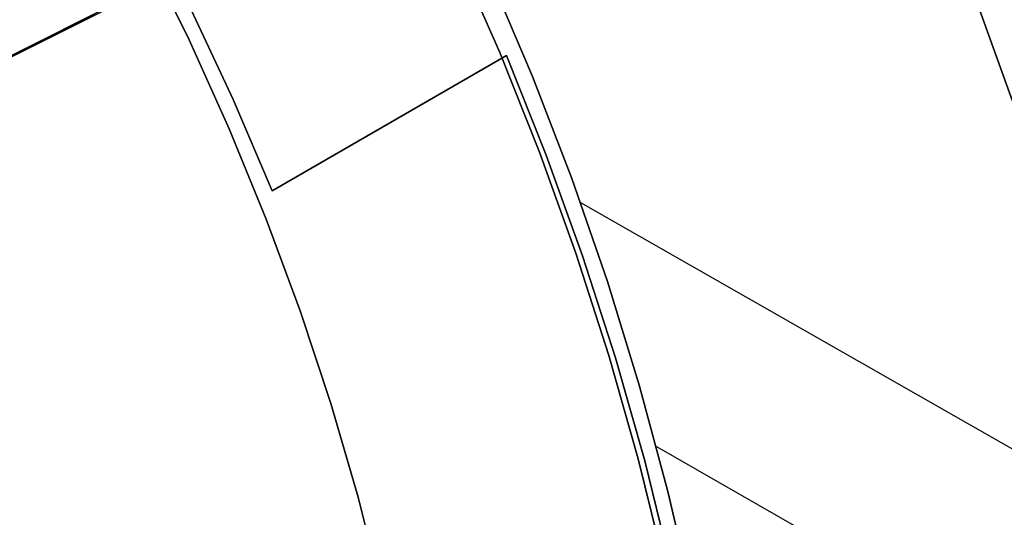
# Model space of a CAD drawing. Header units: millimetres. Extents: x 10871 to 12032, y -2698 to -1680.
# Tile 145 of 183: x 11489.57 to 11505.23, y -2035.56 to -2027.64. Entities that reach past the tile are written whole.
import ezdxf

# ---------------------------------------------------------------- set-up
doc = ezdxf.new("R2010")
doc.units = ezdxf.units.MM
for name, color, linetype in [('1', 7, 'Continuous'), ('color', 7, 'Continuous'), ('luz', 7, 'Continuous')]:
    doc.layers.add(name, color=color, linetype=linetype)

msp = doc.modelspace()

# ---------------------------------------------------------------- linework, layer by layer
at = {"layer": '1', "color": 7, "true_color": 0xf4f4f4}
for p, q in [((11491.579, -2026.569, 206.567), (11492.264, -2027.963, 206.567)), ((11492.264, -2027.963, 208.385), (11491.579, -2026.569, 208.385)), ((11492.264, -2027.963, 206.567), (11491.579, -2026.569, 206.567)), ((11491.579, -2026.569, 208.385), (11492.264, -2027.963, 208.385)), ((11491.579, -2026.569, 207.476), (11492.264, -2027.963, 207.476)), ((11492.264, -2027.963, 206.567), (11492.901, -2029.38, 206.567)), ((11492.901, -2029.38, 208.385), (11492.264, -2027.963, 208.385)), ((11492.901, -2029.38, 206.567), (11492.264, -2027.963, 206.567)), ((11492.264, -2027.963, 208.385), (11492.901, -2029.38, 208.385)), ((11492.264, -2027.963, 207.476), (11492.901, -2029.38, 207.476)), ((11492.901, -2029.38, 206.567), (11493.489, -2030.818, 206.567)), ((11493.489, -2030.818, 208.385), (11492.901, -2029.38, 208.385)), ((11493.489, -2030.818, 206.567), (11492.901, -2029.38, 206.567)), ((11492.901, -2029.38, 208.385), (11493.489, -2030.818, 208.385)), ((11492.901, -2029.38, 207.476), (11493.489, -2030.818, 207.476)), ((11493.489, -2030.818, 206.567), (11494.027, -2032.275, 206.567)), ((11494.027, -2032.275, 208.385), (11493.489, -2030.818, 208.385)), ((11494.027, -2032.275, 206.567), (11493.489, -2030.818, 206.567)), ((11493.489, -2030.818, 208.385), (11494.027, -2032.275, 208.385)), ((11493.489, -2030.818, 207.476), (11494.027, -2032.275, 207.476)), ((11494.027, -2032.275, 206.567), (11494.515, -2033.75, 206.567)), ((11494.515, -2033.75, 208.385), (11494.027, -2032.275, 208.385)), ((11494.515, -2033.75, 206.567), (11494.027, -2032.275, 206.567)), ((11494.027, -2032.275, 208.385), (11494.515, -2033.75, 208.385)), ((11494.027, -2032.275, 207.476), (11494.515, -2033.75, 207.476)), ((11494.515, -2033.75, 206.567), (11494.951, -2035.241, 206.567)), ((11494.951, -2035.241, 208.385), (11494.515, -2033.75, 208.385)), ((11494.951, -2035.241, 206.567), (11494.515, -2033.75, 206.567)), ((11494.515, -2033.75, 208.385), (11494.951, -2035.241, 208.385)), ((11494.515, -2033.75, 207.476), (11494.951, -2035.241, 207.476)), ((11494.951, -2035.241, 206.567), (11495.335, -2036.746, 206.567)), ((11495.335, -2036.746, 208.385), (11494.951, -2035.241, 208.385)), ((11495.335, -2036.746, 206.567), (11494.951, -2035.241, 206.567)), ((11494.951, -2035.241, 208.385), (11495.335, -2036.746, 208.385)), ((11494.951, -2035.241, 207.476), (11495.335, -2036.746, 207.476))]:
    msp.add_line(p, q, dxfattribs=at)
at = {"layer": '1', "color": 7, "true_color": 0xffffff}
for p, q in [((11496.517, -2026.6, 53.153), (11497.204, -2028.165, 53.153)), ((11496.517, -2026.6, 69.704), (11497.204, -2028.165, 69.704)), ((11497.204, -2028.165, 53.153), (11496.517, -2026.6, 53.153)), ((11497.204, -2028.165, 61.429), (11496.517, -2026.6, 61.429)), ((11496.517, -2026.6, 69.704), (11497.204, -2028.165, 69.704)), ((11497.046, -2026.946, 70.904), (11497.726, -2028.545, 70.904)), ((11497.046, -2026.946, 76.403), (11497.726, -2028.545, 76.403)), ((11497.726, -2028.545, 70.904), (11497.046, -2026.946, 70.904)), ((11497.726, -2028.545, 73.653), (11497.046, -2026.946, 73.653)), ((11497.046, -2026.946, 76.403), (11497.726, -2028.545, 76.403)), ((11497.046, -2026.946, 34.804), (11497.726, -2028.545, 34.804)), ((11497.046, -2026.946, 42.804), (11497.726, -2028.545, 42.804)), ((11497.726, -2028.545, 34.804), (11497.046, -2026.946, 34.804)), ((11497.726, -2028.545, 38.804), (11497.046, -2026.946, 38.804)), ((11497.046, -2026.946, 42.804), (11497.726, -2028.545, 42.804)), ((11504.691, -2027.088, 206.567), (11505.357, -2028.94, 206.567)), ((11505.357, -2028.94, 208.385), (11504.691, -2027.088, 208.385)), ((11505.357, -2028.94, 206.567), (11504.691, -2027.088, 206.567)), ((11504.691, -2027.088, 208.385), (11505.357, -2028.94, 208.385)), ((11504.691, -2027.088, 207.476), (11505.357, -2028.94, 207.476)), ((11492.966, -2028.913, 206.567), (11492.298, -2027.484, 206.567)), ((11492.298, -2027.484, 208.385), (11492.966, -2028.913, 208.385)), ((11492.966, -2028.913, 206.567), (11492.298, -2027.484, 206.567)), ((11492.298, -2027.484, 208.385), (11492.966, -2028.913, 208.385)), ((11492.966, -2028.913, 207.476), (11492.298, -2027.484, 207.476)), ((11497.312, -2028.212, 206.567), (11493.583, -2030.365, 206.567)), ((11493.583, -2030.365, 208.385), (11497.312, -2028.212, 208.385)), ((11493.583, -2030.365, 206.567), (11497.312, -2028.212, 206.567)), ((11497.312, -2028.212, 208.385), (11493.583, -2030.365, 208.385)), ((11497.312, -2028.212, 207.476), (11493.583, -2030.365, 207.476)), ((11497.204, -2028.165, 53.153), (11497.838, -2029.752, 53.153)), ((11497.204, -2028.165, 69.704), (11497.838, -2029.752, 69.704)), ((11497.838, -2029.752, 53.153), (11497.204, -2028.165, 53.153)), ((11497.838, -2029.752, 61.429), (11497.204, -2028.165, 61.429)), ((11497.204, -2028.165, 69.704), (11497.838, -2029.752, 69.704)), ((11497.944, -2029.796, 206.567), (11497.312, -2028.212, 206.567)), ((11497.312, -2028.212, 208.385), (11497.944, -2029.796, 208.385)), ((11497.944, -2029.796, 206.567), (11497.312, -2028.212, 206.567)), ((11497.312, -2028.212, 208.385), (11497.944, -2029.796, 208.385)), ((11497.312, -2028.212, 206.567), (11497.312, -2028.212, 208.385)), ((11497.944, -2029.796, 207.476), (11497.312, -2028.212, 207.476)), ((11497.312, -2028.212, 206.567), (11497.312, -2028.212, 208.385)), ((11497.726, -2028.545, 70.904), (11498.35, -2030.167, 70.904)), ((11497.726, -2028.545, 76.403), (11498.35, -2030.167, 76.403)), ((11498.35, -2030.167, 70.904), (11497.726, -2028.545, 70.904)), ((11498.35, -2030.167, 73.653), (11497.726, -2028.545, 73.653)), ((11497.726, -2028.545, 76.403), (11498.35, -2030.167, 76.403)), ((11497.726, -2028.545, 34.804), (11498.35, -2030.167, 34.804)), ((11497.726, -2028.545, 42.804), (11498.35, -2030.167, 42.804)), ((11498.35, -2030.167, 34.804), (11497.726, -2028.545, 34.804)), ((11498.35, -2030.167, 38.804), (11497.726, -2028.545, 38.804)), ((11497.726, -2028.545, 42.804), (11498.35, -2030.167, 42.804)), ((11493.583, -2030.365, 206.567), (11492.966, -2028.913, 206.567)), ((11492.966, -2028.913, 208.385), (11493.583, -2030.365, 208.385)), ((11493.583, -2030.365, 206.567), (11492.966, -2028.913, 206.567)), ((11492.966, -2028.913, 208.385), (11493.583, -2030.365, 208.385)), ((11493.583, -2030.365, 207.476), (11492.966, -2028.913, 207.476)), ((11495.448, -2029.289, 206.567), (11495.448, -2029.289, 208.385)), ((11497.838, -2029.752, 53.153), (11498.416, -2031.36, 53.153)), ((11497.838, -2029.752, 69.704), (11498.416, -2031.36, 69.704)), ((11498.416, -2031.36, 53.153), (11497.838, -2029.752, 53.153)), ((11498.416, -2031.36, 61.429), (11497.838, -2029.752, 61.429)), ((11497.838, -2029.752, 69.704), (11498.416, -2031.36, 69.704)), ((11498.521, -2031.4, 206.567), (11497.944, -2029.796, 206.567)), ((11497.944, -2029.796, 208.385), (11498.521, -2031.4, 208.385)), ((11498.521, -2031.4, 206.567), (11497.944, -2029.796, 206.567)), ((11497.944, -2029.796, 208.385), (11498.521, -2031.4, 208.385)), ((11498.521, -2031.4, 207.476), (11497.944, -2029.796, 207.476)), ((11498.35, -2030.167, 70.904), (11498.917, -2031.809, 70.904)), ((11498.35, -2030.167, 76.403), (11498.917, -2031.809, 76.403)), ((11498.917, -2031.809, 70.904), (11498.35, -2030.167, 70.904)), ((11498.917, -2031.809, 73.653), (11498.35, -2030.167, 73.653)), ((11498.35, -2030.167, 76.403), (11498.917, -2031.809, 76.403)), ((11498.35, -2030.167, 34.804), (11498.917, -2031.809, 34.804)), ((11498.35, -2030.167, 42.804), (11498.917, -2031.809, 42.804)), ((11498.917, -2031.809, 34.804), (11498.35, -2030.167, 34.804)), ((11498.917, -2031.809, 38.804), (11498.35, -2030.167, 38.804)), ((11498.35, -2030.167, 42.804), (11498.917, -2031.809, 42.804)), ((11493.583, -2030.365, 208.385), (11493.583, -2030.365, 206.567)), ((11493.583, -2030.365, 208.385), (11493.583, -2030.365, 206.567)), ((11498.487, -2030.549, 34.804), (11526.379, -2046.484, 34.804)), ((11498.416, -2031.36, 53.153), (11498.939, -2032.987, 53.153)), ((11498.416, -2031.36, 69.704), (11498.939, -2032.987, 69.704)), ((11498.939, -2032.987, 53.153), (11498.416, -2031.36, 53.153)), ((11498.939, -2032.987, 61.429), (11498.416, -2031.36, 61.429)), ((11498.416, -2031.36, 69.704), (11498.939, -2032.987, 69.704)), ((11499.044, -2033.023, 206.567), (11498.521, -2031.4, 206.567)), ((11498.521, -2031.4, 208.385), (11499.044, -2033.023, 208.385)), ((11499.044, -2033.023, 206.567), (11498.521, -2031.4, 206.567)), ((11498.521, -2031.4, 208.385), (11499.044, -2033.023, 208.385)), ((11499.044, -2033.023, 207.476), (11498.521, -2031.4, 207.476)), ((11498.917, -2031.809, 70.904), (11499.427, -2033.471, 70.904)), ((11498.917, -2031.809, 76.403), (11499.427, -2033.471, 76.403)), ((11499.427, -2033.471, 70.904), (11498.917, -2031.809, 70.904)), ((11499.427, -2033.471, 73.653), (11498.917, -2031.809, 73.653)), ((11498.917, -2031.809, 76.403), (11499.427, -2033.471, 76.403)), ((11498.917, -2031.809, 34.804), (11499.427, -2033.471, 34.804)), ((11498.917, -2031.809, 42.804), (11499.427, -2033.471, 42.804)), ((11499.427, -2033.471, 34.804), (11498.917, -2031.809, 34.804)), ((11499.427, -2033.471, 38.804), (11498.917, -2031.809, 38.804)), ((11498.917, -2031.809, 42.804), (11499.427, -2033.471, 42.804)), ((11498.939, -2032.987, 53.153), (11499.405, -2034.631, 53.153)), ((11498.939, -2032.987, 69.704), (11499.405, -2034.631, 69.704)), ((11499.405, -2034.631, 53.153), (11498.939, -2032.987, 53.153)), ((11499.405, -2034.631, 61.429), (11498.939, -2032.987, 61.429)), ((11498.939, -2032.987, 69.704), (11499.405, -2034.631, 69.704)), ((11499.51, -2034.663, 206.567), (11499.044, -2033.023, 206.567)), ((11499.044, -2033.023, 208.385), (11499.51, -2034.663, 208.385)), ((11499.51, -2034.663, 206.567), (11499.044, -2033.023, 206.567)), ((11499.044, -2033.023, 208.385), (11499.51, -2034.663, 208.385)), ((11499.51, -2034.663, 207.476), (11499.044, -2033.023, 207.476)), ((11499.427, -2033.471, 70.904), (11499.878, -2035.149, 70.904)), ((11499.427, -2033.471, 76.403), (11499.878, -2035.149, 76.403)), ((11499.878, -2035.149, 70.904), (11499.427, -2033.471, 70.904)), ((11499.878, -2035.149, 73.653), (11499.427, -2033.471, 73.653)), ((11499.427, -2033.471, 76.403), (11499.878, -2035.149, 76.403)), ((11499.427, -2033.471, 34.804), (11499.878, -2035.149, 34.804)), ((11499.427, -2033.471, 42.804), (11499.878, -2035.149, 42.804)), ((11499.878, -2035.149, 34.804), (11499.427, -2033.471, 34.804)), ((11499.878, -2035.149, 38.804), (11499.427, -2033.471, 38.804)), ((11499.427, -2033.471, 42.804), (11499.878, -2035.149, 42.804)), ((11499.694, -2034.436, 42.804), (11520.879, -2046.54, 42.804)), ((11499.405, -2034.631, 53.153), (11499.813, -2036.29, 53.153)), ((11499.405, -2034.631, 69.704), (11499.813, -2036.29, 69.704)), ((11499.813, -2036.29, 53.153), (11499.405, -2034.631, 53.153)), ((11499.813, -2036.29, 61.429), (11499.405, -2034.631, 61.429)), ((11499.405, -2034.631, 69.704), (11499.813, -2036.29, 69.704)), ((11499.92, -2036.318, 206.567), (11499.51, -2034.663, 206.567)), ((11499.51, -2034.663, 208.385), (11499.92, -2036.318, 208.385)), ((11499.92, -2036.318, 206.567), (11499.51, -2034.663, 206.567)), ((11499.51, -2034.663, 208.385), (11499.92, -2036.318, 208.385)), ((11499.92, -2036.318, 207.476), (11499.51, -2034.663, 207.476)), ((11499.878, -2035.149, 70.904), (11500.271, -2036.841, 70.904)), ((11499.878, -2035.149, 76.403), (11500.271, -2036.841, 76.403)), ((11500.271, -2036.841, 70.904), (11499.878, -2035.149, 70.904)), ((11500.271, -2036.841, 73.653), (11499.878, -2035.149, 73.653)), ((11499.878, -2035.149, 76.403), (11500.271, -2036.841, 76.403)), ((11499.878, -2035.149, 34.804), (11500.271, -2036.841, 34.804)), ((11499.878, -2035.149, 42.804), (11500.271, -2036.841, 42.804)), ((11500.271, -2036.841, 34.804), (11499.878, -2035.149, 34.804)), ((11500.271, -2036.841, 38.804), (11499.878, -2035.149, 38.804)), ((11499.878, -2035.149, 42.804), (11500.271, -2036.841, 42.804))]:
    msp.add_line(p, q, dxfattribs=at)
at = {"layer": 'color', "color": 254, "true_color": 0xcad1ee}
for p, q in [((11482.682, -2031.619, 21.604), (11516.646, -2014.597, 21.604)), ((11480.285, -2032.821, 19.504), (11504.585, -2020.642, 19.504))]:
    msp.add_line(p, q, dxfattribs=at)
at = {"layer": 'luz', "color": 254, "true_color": 0xcad1ee}
for p, q in [((11317.492, -2114.483, -39.746), (11585.276, -1980.126, -39.746)), ((11585.276, -1980.126, -41.246), (11317.492, -2114.483, -41.246))]:
    msp.add_line(p, q, dxfattribs=at)

doc.saveas('drawing.dxf')
